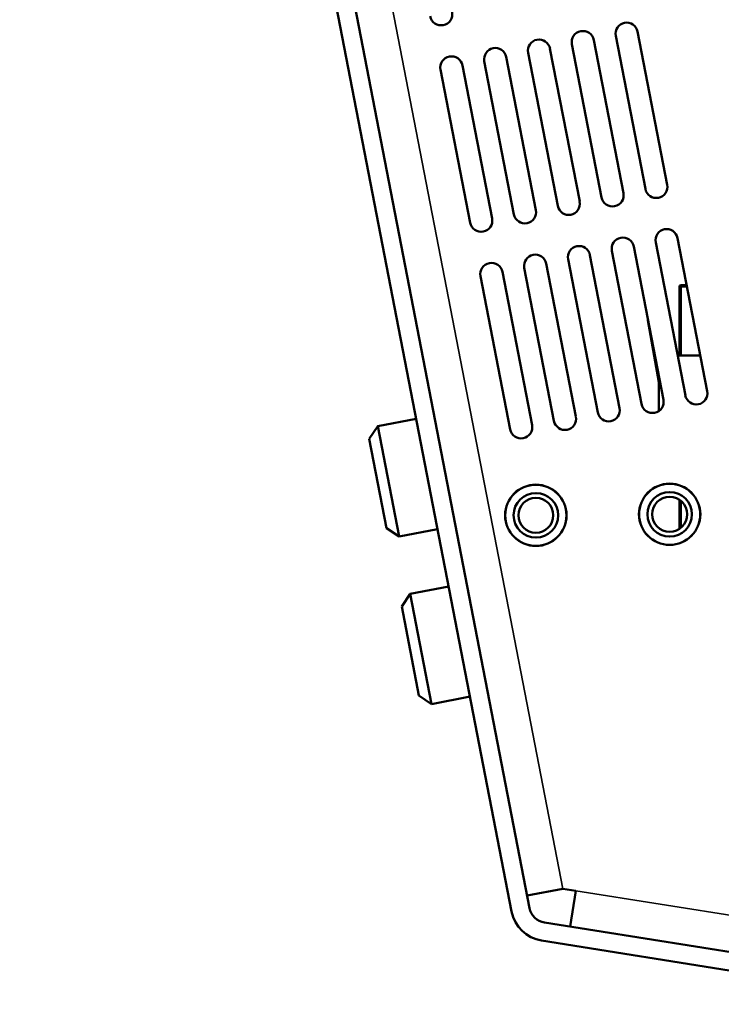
# Model space of a CAD drawing. Header units: inches. Extents: x 23.7 to 69.9, y 6 to 64.2.
# Tile 1 of 158: x 23.7 to 27.7, y 8.1 to 13.7. Entities that reach past the tile are written whole.
import ezdxf

# ---------------------------------------------------------------- set-up
doc = ezdxf.new("R2010")
doc.units = ezdxf.units.IN
doc.header["$MEASUREMENT"] = 0
doc.layers.add('Visible (ANSI)', color=7, linetype='Continuous', lineweight=50)
doc.layers.add('Visible Narrow (ANSI)', color=7, linetype='Continuous', lineweight=35)

msp = doc.modelspace()

# ---------------------------------------------------------------- linework, layer by layer
at = {"layer": 'Visible (ANSI)'}
for p, q in [((26.5755, 8.6727), (23.8181, 22.9249)), ((23.7181, 22.9055), (26.4755, 8.6534)), ((27.3477, 12.7303), (27.1814, 13.5894)), ((27.1022, 12.6828), (26.936, 13.5419)), ((27.0587, 13.5656), (27.2249, 12.7065)), ((26.8568, 12.6353), (26.6905, 13.4944)), ((26.8133, 13.5181), (26.9795, 12.6591)), ((26.3224, 13.4232), (26.4886, 12.5641)), ((26.6113, 12.5878), (26.4451, 13.4469)), ((26.5678, 13.4706), (26.734, 12.6116)), ((26.0769, 13.3757), (26.2431, 12.5166)), ((26.3659, 12.5403), (26.1997, 13.3994)), ((27.5718, 11.5718), (27.4056, 12.4308)), ((27.3263, 11.5243), (27.1601, 12.3834)), ((27.2829, 12.4071), (27.4491, 11.548)), ((27.0809, 11.4768), (26.9147, 12.3359)), ((27.0374, 12.3596), (27.2036, 11.5005)), ((26.5465, 12.2646), (26.7127, 11.4056)), ((26.8355, 11.4293), (26.6692, 12.2884)), ((26.792, 12.3121), (26.9582, 11.4531)), ((26.3011, 12.2171), (26.4673, 11.3581)), ((26.59, 11.3818), (26.4238, 12.2409)), ((27.4155, 11.7724), (27.4155, 12.1574)), ((27.4255, 12.1674), (27.4566, 12.1674)), ((27.3005, 11.6219), (27.239, 11.9706)), ((27.533, 11.7724), (27.4057, 11.7724)), ((27.3005, 11.461), (27.3005, 11.658)), ((25.9408, 11.4171), (25.7248, 11.3753)), ((25.6773, 11.305), (25.7248, 11.3753)), ((25.7248, 11.3753), (25.8445, 10.7568)), ((25.7741, 10.8043), (25.6773, 11.305)), ((27.4155, 10.8002), (27.4155, 10.9633)), ((25.7741, 10.8043), (25.8445, 10.7568)), ((26.0604, 10.7986), (25.8445, 10.7568)), ((26.1226, 10.4775), (25.9066, 10.4357)), ((25.8591, 10.3654), (25.9066, 10.4357)), ((25.9066, 10.4357), (26.0263, 9.8172)), ((25.9559, 9.8647), (25.8591, 10.3654)), ((25.9559, 9.8647), (26.0263, 9.8172)), ((26.2422, 9.859), (26.0263, 9.8172)), ((26.562, 8.7428), (26.7621, 8.7815)), ((26.8353, 8.7698), (26.7621, 8.7815)), ((26.8033, 8.5686), (26.8353, 8.7698)), ((28.8896, 8.2363), (26.6596, 8.5915)), ((26.6435, 8.4908), (28.8896, 8.1331))]:
    msp.add_line(p, q, dxfattribs=at)
for centre, radius in [((26.6112, 10.876), 0.172), ((26.6112, 10.876), 0.1715), ((27.3612, 10.8817), 0.172), ((27.3612, 10.8817), 0.1715), ((26.6112, 10.876), 0.125), ((27.3612, 10.8817), 0.125), ((26.6112, 10.876), 0.0979), ((27.3612, 10.8817), 0.0979)]:
    msp.add_circle(centre, radius, dxfattribs=at)
for centre, radius, start, end in [((26.0804, 13.687), 0.0625, 190.95, 10.95), ((26.8746, 13.53), 0.0625, 10.95, 190.95), ((27.1201, 13.5775), 0.0625, 10.95, 190.95), ((26.6292, 13.4825), 0.0625, 10.95, 190.95), ((26.3837, 13.435), 0.0625, 10.95, 190.95), ((26.1383, 13.3875), 0.0625, 10.95, 190.95), ((27.2863, 12.7184), 0.0625, 190.95, 10.95), ((27.0408, 12.6709), 0.0625, 190.95, 10.95), ((26.7954, 12.6234), 0.0625, 190.95, 10.95), ((26.3045, 12.5285), 0.0625, 190.95, 10.95), ((26.5499, 12.576), 0.0625, 190.95, 10.95), ((27.0988, 12.3715), 0.0625, 10.95, 190.95), ((27.3442, 12.419), 0.0625, 10.95, 190.95), ((26.8533, 12.324), 0.0625, 10.95, 190.95), ((26.6079, 12.2765), 0.0625, 10.95, 190.95), ((26.3624, 12.229), 0.0625, 10.95, 190.95), ((27.4255, 12.1574), 0.01, 90, 180), ((27.2488, 11.9724), 0.01, 165.1032, 190), ((27.5104, 11.5599), 0.0625, 190.95, 10.95), ((27.265, 11.5124), 0.0625, 190.95, 10.95), ((27.0195, 11.4649), 0.0625, 190.95, 10.95), ((26.5286, 11.37), 0.0625, 190.95, 10.95), ((26.7741, 11.4174), 0.0625, 190.95, 10.95), ((26.6756, 8.6921), 0.1019, 190.95, 260.95), ((26.6756, 8.6921), 0.2038, 190.95, 260.95)]:
    msp.add_arc(centre, radius, start, end, dxfattribs=at)
at = {"layer": 'Visible Narrow (ANSI)'}
for p, q in [((26.7621, 8.7815), (24.0376, 22.8635)), ((27.4255, 12.1574), (27.4155, 12.1574)), ((27.4255, 12.1574), (27.4255, 12.1674)), ((27.4585, 12.1574), (27.4255, 12.1574)), ((27.4255, 12.1574), (27.4255, 11.7724)), ((27.239, 11.9706), (27.24, 11.9708)), ((27.4255, 10.9556), (27.4255, 10.8079)), ((28.8896, 8.4426), (26.8353, 8.7698))]:
    msp.add_line(p, q, dxfattribs=at)

doc.saveas('drawing.dxf')
